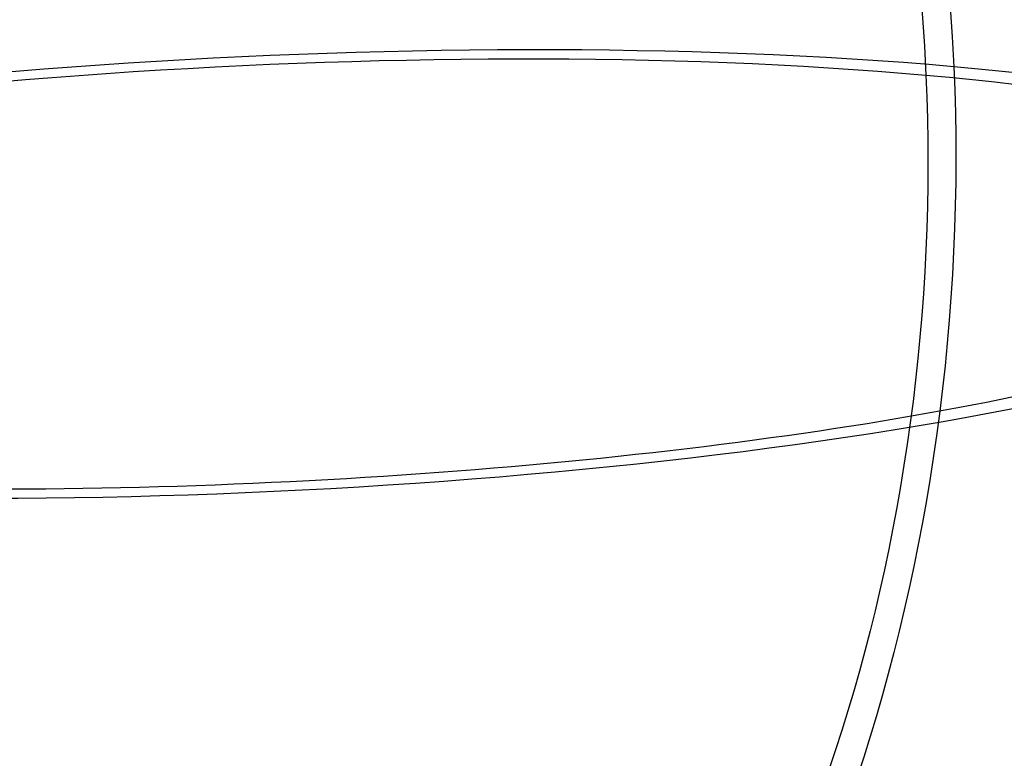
# Model space of a CAD drawing. Header units: millimetres. Extents: x -281 to 347, y -564 to 226.
# Tile 255 of 256: x 247 to 310, y 20 to 66. Entities that reach past the tile are written whole.
import ezdxf

# ---------------------------------------------------------------- set-up
doc = ezdxf.new("R2010")
doc.units = ezdxf.units.MM
doc.layers.add('Layer 01', color=18, linetype='Continuous', true_color=0x000000)

# ---------------------------------------------------------------- blocks, each defined once
blk = doc.blocks.new('10CP307VT')
at = {"layer": 'Layer 01'}
for radius, start, end in [(75, 90, 180), (72, 90, 180), (75, 180, 250.52878), (72, 180, 249.68249)]:
    blk.add_arc((0, 0), radius, start, end, dxfattribs=at)
at = {"layer": 'Layer 01', "extrusion": (0, 0, -1)}
for radius, start, end in [(75, 90, 180), (72, 90, 180), (75, 180, 250.52878), (72, 180, 249.68249)]:
    blk.add_arc((0, 0), radius, start, end, dxfattribs=at)
at = {"layer": 'Layer 01', "extrusion": (1, 0, 0)}
for radius in [75, 72]:
    blk.add_arc((0, 0), radius, 0, 90, dxfattribs=at)
at = {"layer": 'Layer 01', "extrusion": (-1, 0, 0)}
for radius, start, end in [(75, 180, 270), (72, 180, 270), (75, 270, 340.52878), (72, 270, 339.68249)]:
    blk.add_arc((0, 0), radius, start, end, dxfattribs=at)
at = {"layer": 'Layer 01', "extrusion": (1.22465e-16, -1, 0)}
blk.add_arc((0, 0), 75, 90, 270, dxfattribs=at)
at = {"layer": 'Layer 01', "extrusion": (-1.22465e-16, 1, 0)}
blk.add_arc((0, 0), 72, 270, 90, dxfattribs=at)
at = {"layer": 'Layer 01', "extrusion": (0, 1, 0)}
for start, end in [(180, 270), (90, 180)]:
    blk.add_arc((0, 0), 72, start, end, dxfattribs=at)
at = {"layer": 'Layer 01', "extrusion": (0, -1, 0)}
for start, end in [(270, 0), (0, 90), (0, 90)]:
    blk.add_arc((0, 0), 75, start, end, dxfattribs=at)
blk = doc.blocks.new('PL307ABINT')
at = {"layer": 'Layer 01', "extrusion": (-0.808491, 0.584092, -0.07197), "rotation": 190.0886413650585}
blk.add_blockref('10CP307VT', (803.123, -288.954, -885.525), dxfattribs=at)

msp = doc.modelspace()

# ---------------------------------------------------------------- block references
at = {"layer": 'Layer 01', "extrusion": (0, -1, 0)}
msp.add_blockref('PL307ABINT', (0, 1307.44, 174.333), dxfattribs=at)

doc.saveas('drawing.dxf')
